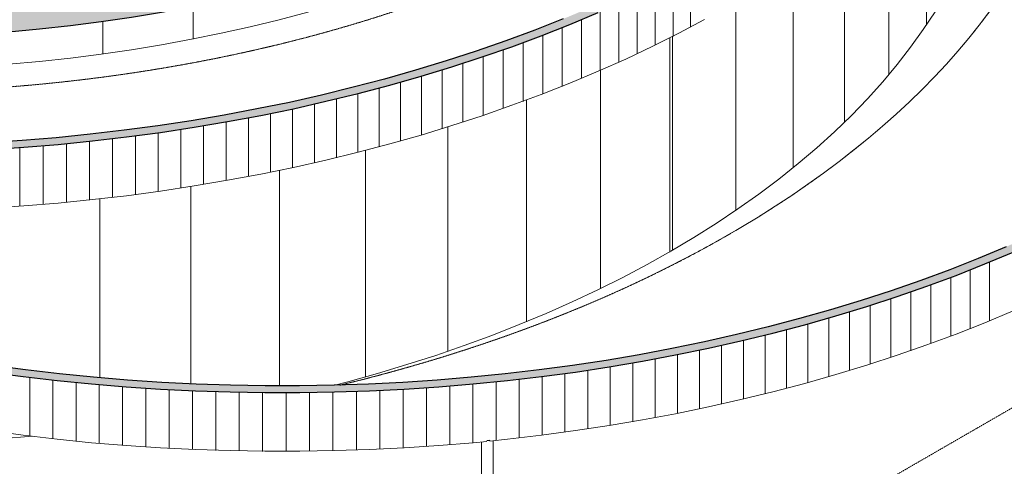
# Model space of a CAD drawing. Header units: millimetres. Extents: x 2807 to 348062, y -35711 to 43067.
# Tile 166 of 191: x 146172 to 158769, y -23054 to -17341. Entities that reach past the tile are written whole.
import ezdxf

# ---------------------------------------------------------------- set-up
doc = ezdxf.new("R2010")
doc.units = ezdxf.units.MM
doc.linetypes.add('THO_hhidden', pattern=[2.5, 1.5, -1])
doc.linetypes.add('THO_hidden', pattern=[6, 3, -3])
for name, color, linetype, lineweight, true_color in [('A-AREA', 1, 'Continuous', 13, 0xff0000), ('A-DETL', 7, 'Continuous', 13, 0x00a600), ('G-ANNO-SYMB', 7, 'THO_hidden', 13, 0xff8040)]:
    doc.layers.add(name, color=color, linetype=linetype, lineweight=lineweight, true_color=true_color)
for name, color, linetype, lineweight in [('A-WALL-PATT', 7, 'Continuous', 25), ('I-WALL', 7, 'Continuous', 18), ('S-COLS', 7, 'Continuous', 13)]:
    doc.layers.add(name, color=color, linetype=linetype, lineweight=lineweight)

# ---------------------------------------------------------------- blocks, each defined once
blk = doc.blocks.new('FP_406-01 isometrie 1e verdieping _plotview_')
at = {"layer": 'A-WALL-PATT', "color": 8, "lineweight": 13, "true_color": 0x808080}
for p, q in [((72361, -14710), (72361, -14072)), ((72263, -15400), (72263, -14215)), ((72067, -16084), (72067, -14478)), ((71774, -16755), (71774, -14834)), ((71386, -17411), (71386, -15252)), ((70905, -18045), (70905, -15707)), ((70335, -18655), (70335, -16179)), ((69680, -19236), (69680, -16651)), ((68945, -19783), (68945, -17113)), ((68134, -20293), (68134, -17555))]:
    blk.add_line(p, q, dxfattribs=at)
at = {"layer": 'I-WALL'}
for p, q in [((72371, -10810), (72371, -10794)), ((72371, -14370), (72371, -14058))]:
    blk.add_line(p, q, dxfattribs=at)
blk = doc.blocks.new('FP_407-01 isometrie 1e verdieping _plotview_')
at = {"layer": 'A-WALL-PATT', "color": 8, "lineweight": 13, "true_color": 0x808080}
for p, q in [((68100, -20313), (68100, -17572)), ((67216, -20781), (67216, -17987)), ((66268, -21206), (66268, -18367)), ((65263, -21584), (65263, -18711)), ((64207, -21913), (64207, -19011)), ((63107, -22024), (63107, -19267)), ((61972, -21999), (61972, -19475)), ((60809, -21922), (60809, -19632))]:
    blk.add_line(p, q, dxfattribs=at)
blk = doc.blocks.new('FP_413-01 isometrie 1e verdieping _plotview_')
at = {"layer": 'A-WALL-PATT', "color": 8, "lineweight": 13, "true_color": 0x808080}
for p, q in [((62001, -17590), (62001, -17174)), ((60848, -17780), (60848, -17364))]:
    blk.add_line(p, q, dxfattribs=at)
blk = doc.blocks.new('FP_417-01 isometrie 1e verdieping _plotview_')
at = {"layer": 'A-WALL-PATT', "color": 252, "lineweight": 13, "true_color": 0x9c978e}
for p, q in [((68365, -17438), (68365, -16687)), ((68142, -17554), (68142, -16803)), ((67915, -17667), (67915, -16916)), ((67684, -17777), (67684, -17027)), ((67211, -17991), (67211, -17240)), ((67449, -17885), (67449, -17135)), ((66970, -18094), (66970, -17343)), ((66725, -18194), (66725, -17443)), ((66225, -18386), (66225, -17635)), ((66477, -18291), (66477, -17540)), ((65971, -18477), (65971, -17727)), ((65713, -18566), (65713, -17816)), ((65190, -18735), (65190, -17985)), ((65453, -18652), (65453, -17902)), ((64924, -18816), (64924, -18065)), ((64384, -18967), (64384, -18216)), ((64655, -18893), (64655, -18142)), ((63835, -19106), (63835, -18356)), ((64110, -19038), (64110, -18287)), ((63276, -19233), (63276, -18483)), ((63556, -19171), (63556, -18421)), ((62710, -19348), (62710, -18597)), ((62994, -19292), (62994, -18541)), ((61847, -19496), (61847, -18745)), ((62136, -19450), (62136, -18699)), ((62424, -19400), (62424, -18650)), ((60971, -19615), (60971, -18864)), ((61264, -19579), (61264, -18828)), ((61557, -19539), (61557, -18788)), ((59787, -19728), (59787, -18977)), ((60085, -19705), (60085, -18954)), ((60381, -19678), (60381, -18927)), ((60677, -19648), (60677, -18897))]:
    blk.add_line(p, q, dxfattribs=at)
blk = doc.blocks.new('NLRS_28_SCO_UN_houten kolom rond_gen_bcb - rond 150-V621-01 isometrie 1e verdieping _plotview_')
at = {"layer": 'S-COLS'}
for p, q in [((65693, -22741), (65693, -25696)), ((65799, -22722), (65795, -22723)), ((65843, -25696), (65843, -22726))]:
    blk.add_line(p, q, dxfattribs=at)
for points in [[(65795, -22723, 0), (65766, -22726, 0), (65762, -22726, 0)], [(65795, -25736, 0), (65766, -25739, 0), (65737, -25735, 0), (65713, -25726, 0), (65698, -25711, 0), (65693, -25695, 0)], [(65843, -25696, 0), (65843, -25697, 0), (65836, -25713, 0), (65819, -25727, 0), (65795, -25736, 0)]]:
    blk.add_polyline3d(points, dxfattribs=at)
blk = doc.blocks.new('FP_625-01 isometrie 1e verdieping _plotview_')
at = {"layer": 'A-WALL-PATT', "color": 252, "lineweight": 13, "true_color": 0x9c978e}
for p, q in [((72190, -21195), (72190, -20445)), ((71695, -21391), (71695, -20640)), ((71944, -21294), (71944, -20544)), ((71442, -21484), (71442, -20734)), ((71186, -21575), (71186, -20824)), ((70666, -21748), (70666, -20997)), ((70928, -21663), (70928, -20912)), ((70135, -21909), (70135, -21158)), ((70402, -21830), (70402, -21079)), ((69866, -21985), (69866, -21234)), ((69319, -22128), (69319, -21378)), ((69594, -22058), (69594, -21307)), ((68764, -22259), (68764, -21509)), ((69043, -22195), (69043, -21445)), ((68200, -22378), (68200, -21627)), ((68483, -22320), (68483, -21569)), ((67340, -22532), (67340, -21781)), ((67629, -22484), (67629, -21733)), ((67915, -22432), (67915, -21682)), ((59915, -22669), (59915, -21918)), ((66467, -22657), (66467, -21906)), ((66760, -22619), (66760, -21868)), ((67051, -22577), (67051, -21826)), ((60209, -22703), (60209, -21952)), ((60505, -22734), (60505, -21983)), ((60801, -22762), (60801, -22011)), ((61098, -22786), (61098, -22035)), ((65286, -22779), (65286, -22028)), ((65583, -22753), (65583, -22002)), ((65878, -22724), (65878, -21974)), ((66173, -22692), (66173, -21942)), ((61396, -22807), (61396, -22056)), ((61694, -22825), (61694, -22074)), ((61993, -22839), (61993, -22089)), ((62292, -22850), (62292, -22100)), ((62592, -22858), (62592, -22107)), ((62892, -22863), (62892, -22112)), ((63192, -22864), (63192, -22113)), ((63492, -22862), (63492, -22111)), ((63792, -22856), (63792, -22105)), ((64092, -22847), (64092, -22096)), ((64391, -22835), (64391, -22084)), ((64690, -22820), (64690, -22069)), ((64988, -22801), (64988, -22050))]:
    blk.add_line(p, q, dxfattribs=at)

msp = doc.modelspace()

# ---------------------------------------------------------------- hatches: boundary and pattern name
at = {"layer": 'A-WALL-PATT', "lineweight": 18, "true_color": 0x808080}
for points in [[(144446, -19046), (144891, -19038), (145336, -19024), (145847, -18997), (146223, -18972), (146664, -18936), (147103, -18892), (147539, -18841), (147973, -18783), (148404, -18717), (148915, -18629), (149255, -18565), (149675, -18479), (150142, -18373), (150500, -18285), (150906, -18179), (151369, -18046), (151723, -17937), (152088, -17818), (152469, -17686), (152903, -17523), (153212, -17401), (153597, -17239), (153925, -17093), (154350, -16890), (154606, -16762), (155019, -16541), (155254, -16409), (155616, -16192), (155866, -16035), (156158, -15840), (156440, -15641), (156712, -15438), (157033, -15180), (157278, -14969), (157505, -14763), (157739, -14537), (157953, -14315), (158150, -14097), (158349, -13861), (158539, -13617), (158699, -13396), (158858, -13157), (158989, -12945), (159127, -12700), (159253, -12454), (159366, -12205), (159483, -11908), (159555, -11702), (159631, -11449), (159695, -11194), (159745, -10939), (159784, -10683), (159809, -10426), (159822, -10167), (159821, -9907), (159809, -9654), (159784, -9397), (159745, -9141), (159695, -8886), (159631, -8631), (159555, -8378), (159467, -8126), (159346, -7831), (159253, -7626), (159127, -7379), (158977, -7114), (158840, -6893), (158678, -6653), (158505, -6416), (158320, -6182), (158119, -5946), (157909, -5718), (157696, -5500), (157466, -5279), (157225, -5063), (156974, -4851), (156712, -4643), (156440, -4439), (156158, -4240), (155866, -4045), (155565, -3856), (155254, -3671), (155148, -3733), (155456, -3915), (155754, -4103), (156079, -4321), (156322, -4493), (156592, -4694), (156891, -4935), (157100, -5111), (157339, -5325), (157566, -5543), (157783, -5765), (157989, -5990), (158184, -6219), (158367, -6451), (158539, -6685), (158699, -6923), (158847, -7163), (158984, -7405), (159108, -7649), (159220, -7896), (159320, -8144), (159408, -8394), (159483, -8645), (159546, -8897), (159596, -9150), (159634, -9404), (159659, -9658), (159672, -9913), (159672, -10169), (159659, -10426), (159633, -10683), (159594, -10939), (159543, -11194), (159479, -11449), (159402, -11702), (159313, -11955), (159211, -12205), (159096, -12454), (158969, -12701), (158840, -12930), (158678, -13189), (158505, -13442), (158340, -13664), (158152, -13898), (157983, -14097), (157743, -14356), (157521, -14580), (157294, -14795), (157043, -15017), (156851, -15180), (156592, -15386), (156278, -15619), (156043, -15785), (155754, -15977), (155410, -16192), (155148, -16347), (154802, -16541), (154437, -16732), (154118, -16890), (153824, -17029), (153482, -17181), (153125, -17331), (152750, -17479), (152390, -17612), (151983, -17753), (151628, -17869), (151216, -17994), (150756, -18123), (150440, -18206), (150034, -18305), (149529, -18417), (149207, -18483), (148768, -18565), (148301, -18643), (147937, -18699), (147507, -18756), (147074, -18807), (146640, -18850), (146203, -18887), (145765, -18916), (145325, -18937), (144885, -18952), (144444, -18959), (144001, -18959), (143555, -18952), (143110, -18937), (142667, -18915), (142166, -18880), (141783, -18848), (141344, -18804), (140907, -18752), (140473, -18693), (140042, -18627), (139615, -18554), (139191, -18473), (138772, -18386), (138331, -18285), (137902, -18179), (137541, -18082), (137141, -17967), (136747, -17846), (136359, -17717), (135978, -17583), (135603, -17442), (135235, -17294), (134875, -17141), (134522, -16981), (134189, -16822), (133940, -16697), (133576, -16503), (133298, -16347), (133192, -16409), (133576, -16622), (133840, -16762), (134189, -16936), (134615, -17135), (134964, -17288), (135321, -17436), (135686, -17577), (136057, -17713), (136435, -17843), (136819, -17967), (137257, -18098), (137645, -18206), (138028, -18305), (138413, -18398), (138824, -18490), (139240, -18574), (139711, -18661), (140083, -18723), (140509, -18787), (140939, -18845), (141372, -18895), (141806, -18938), (142243, -18974), (142779, -19007), (143121, -19024), (143562, -19039), (144006, -19046), (144444, -19046)], [(149529, -22111), (149755, -22111), (150200, -22103), (150756, -22083), (151089, -22067), (151532, -22037), (151983, -22000), (152411, -21957), (152848, -21906), (153282, -21848), (153713, -21782), (154140, -21710), (154564, -21630), (154984, -21544), (155399, -21451), (155809, -21350), (156215, -21244), (156614, -21130), (157008, -21010), (157396, -20884), (157778, -20751), (158153, -20612), (158520, -20466), (158881, -20315), (159234, -20158), (159579, -19995), (159959, -19804), (160243, -19653), (160563, -19474), (160873, -19289), (161175, -19100), (161466, -18905), (161800, -18668), (162021, -18503), (162342, -18245), (162587, -18034), (162823, -17820), (163048, -17602), (163262, -17380), (163465, -17155), (163658, -16926), (163848, -16682), (164009, -16460), (164167, -16222), (164298, -16010), (164436, -15766), (164573, -15493), (164675, -15270), (164776, -15020), (164864, -14767), (164940, -14514), (165003, -14259), (165054, -14004), (165092, -13748), (165118, -13491), (165131, -13232), (165131, -12976), (165116, -12700), (165092, -12463), (165054, -12206), (165003, -11951), (164940, -11696), (164864, -11443), (164776, -11191), (164675, -10940), (164561, -10691), (164436, -10444), (164298, -10200), (164149, -9958), (163987, -9718), (163813, -9481), (163628, -9247), (163432, -9016), (163224, -8789), (163005, -8565), (162775, -8344), (162534, -8128), (162282, -7916), (162021, -7708), (161749, -7504), (161466, -7305), (161175, -7110), (160873, -6921), (160563, -6736), (160457, -6798), (160764, -6980), (161063, -7168), (161352, -7361), (161631, -7558), (161900, -7759), (162160, -7966), (162409, -8176), (162647, -8390), (162875, -8608), (163092, -8830), (163298, -9055), (163493, -9284), (163676, -9516), (163848, -9750), (164008, -9988), (164156, -10228), (164293, -10470), (164417, -10714), (164529, -10961), (164629, -11209), (164717, -11459), (164792, -11710), (164855, -11962), (164905, -12215), (164943, -12469), (164968, -12723), (164981, -12978), (164980, -13234), (164968, -13491), (164942, -13748), (164903, -14004), (164852, -14259), (164788, -14514), (164701, -14795), (164622, -15020), (164520, -15270), (164405, -15519), (164278, -15766), (164149, -15995), (163987, -16254), (163813, -16507), (163649, -16729), (163461, -16963), (163262, -17194), (163052, -17422), (162830, -17645), (162596, -17866), (162352, -18082), (162160, -18245), (161900, -18451), (161631, -18652), (161352, -18850), (161063, -19042), (160764, -19230), (160457, -19413), (160140, -19590), (159815, -19762), (159482, -19929), (159140, -20090), (158791, -20246), (158434, -20396), (158070, -20539), (157699, -20677), (157321, -20809), (156891, -20948), (156546, -21053), (156150, -21165), (155749, -21271), (155343, -21370), (154931, -21463), (154437, -21563), (154077, -21630), (153600, -21710), (153246, -21764), (152816, -21821), (152384, -21872), (151949, -21915), (151512, -21952), (151074, -21981), (150634, -22002), (150194, -22017), (149753, -22024), (149309, -22024), (148864, -22017), (148301, -21996), (147975, -21980), (147533, -21950), (147074, -21911), (146653, -21869), (146216, -21817), (145782, -21758), (145351, -21692), (144924, -21619), (144500, -21538), (144079, -21451), (143665, -21357), (143211, -21244), (142850, -21147), (142450, -21032), (142056, -20911), (141668, -20782), (141286, -20648), (140912, -20507), (140544, -20359), (140183, -20206), (139831, -20046), (139582, -19929), (139249, -19762), (138924, -19590), (138607, -19413), (138501, -19474), (138878, -19683), (139149, -19827), (139486, -19995), (139924, -20200), (140273, -20353), (140630, -20501), (140994, -20642), (141366, -20778), (141744, -20908), (142166, -21043), (142518, -21149), (142954, -21271), (143315, -21365), (143722, -21463), (144133, -21555), (144620, -21653), (144968, -21717), (145391, -21788), (145847, -21856), (146248, -21910), (146680, -21960), (147115, -22003), (147552, -22039), (147990, -22068), (148430, -22089), (148870, -22104), (149311, -22111)], [(144265, -17565), (144429, -17565), (144831, -17558), (145231, -17544), (145631, -17522), (146029, -17494), (146461, -17455), (146820, -17416), (147212, -17366), (147723, -17290), (148095, -17226), (148464, -17157), (148829, -17081), (149189, -16999), (149529, -16915), (149895, -16817), (150240, -16717), (150579, -16612), (150917, -16500), (151258, -16378), (151676, -16215), (151983, -16088), (152276, -15959), (152572, -15822), (152859, -15679), (153210, -15493), (153442, -15363), (153138, -15187), (152858, -15344), (152553, -15504), (152240, -15657), (151920, -15805), (151560, -15960), (151240, -16088), (150913, -16210), (150569, -16330), (150142, -16466), (149856, -16552), (149492, -16652), (149122, -16746), (148748, -16833), (148370, -16913), (147987, -16986), (147601, -17052), (147347, -17091), (146969, -17144), (146461, -17202), (146204, -17228), (145818, -17260), (145431, -17285), (145043, -17303), (144620, -17314), (144265, -17318), (143875, -17315), (143393, -17301), (143098, -17288), (142711, -17265), (142325, -17234), (141941, -17197), (141552, -17152), (141180, -17102), (140804, -17044), (140325, -16959), (139943, -16884), (139599, -16809), (139258, -16728), (138922, -16641), (138484, -16517), (138242, -16444), (137888, -16329), (137541, -16208), (137257, -16102), (136939, -15976), (136711, -15881), (136419, -15752), (136134, -15618), (135855, -15479), (135583, -15335), (135319, -15187), (135015, -15363), (135303, -15524), (135600, -15680), (135905, -15831), (136217, -15976), (136538, -16116), (136865, -16250), (137257, -16398), (137626, -16528), (137942, -16632), (138264, -16731), (138601, -16828), (138966, -16925), (139335, -17015), (139711, -17099), (140088, -17176), (140470, -17246), (140939, -17322), (141246, -17366), (141638, -17416), (142032, -17458), (142429, -17494), (142827, -17522), (143226, -17544), (143627, -17558), (144028, -17565)]]:
    msp.add_hatch(color=8, dxfattribs=at).paths.add_polyline_path(points)

# ---------------------------------------------------------------- linework, layer by layer
at = {"layer": 'A-AREA'}
msp.add_ellipse((144223, -13714), major_axis=(15600, 0), ratio=0.57735, start_param=5.110246, end_param=6.44603, dxfattribs=at)
at = {"layer": 'A-DETL', "color": 7, "linetype": 'THO_hhidden'}
for centre, major_axis, start_param, end_param in [((144229, -10459), (13530, 0), 3.926991, 7.068584), ((144223, -13714), (15600, 0), 5.110246, 6.44603)]:
    msp.add_ellipse(centre, major_axis=major_axis, ratio=0.57735, start_param=start_param, end_param=end_param, dxfattribs=at)
at = {"layer": 'G-ANNO-SYMB'}
msp.add_line((174724, -13153), (148766, -28140), dxfattribs=at)
at = {"layer": 'I-WALL', "lineweight": 25}
for points in [[(146029, -17494, 0), (146426, -17458, 0), (146820, -17416, 0), (147212, -17366, 0), (147601, -17310, 0), (147987, -17246, 0), (148370, -17176, 0), (148748, -17099, 0), (149122, -17015, 0), (149492, -16925, 0), (149856, -16828, 0), (150216, -16725, 0), (150569, -16615, 0), (150917, -16500, 0), (151258, -16378, 0), (151593, -16250, 0), (151920, -16116, 0), (152240, -15976, 0), (152553, -15831, 0), (152858, -15680, 0), (153154, -15524, 0), (153442, -15363, 0)], [(145780, -19002, 0), (146223, -18972, 0), (146664, -18936, 0), (147103, -18892, 0), (147539, -18841, 0), (147973, -18783, 0), (148404, -18717, 0), (148832, -18645, 0), (149255, -18565, 0), (149675, -18479, 0), (150090, -18385, 0), (150500, -18285, 0), (150906, -18179, 0), (151306, -18065, 0), (151700, -17945, 0), (152088, -17818, 0), (152469, -17686, 0), (152844, -17547, 0), (153212, -17401, 0), (153572, -17250, 0)], [(153125, -17331, 0), (152761, -17474, 0), (152390, -17612, 0), (152012, -17744, 0), (151628, -17869, 0), (151237, -17988, 0), (150841, -18100, 0), (150440, -18206, 0), (150034, -18305, 0), (149623, -18398, 0), (149207, -18483, 0), (148787, -18562, 0), (148364, -18634, 0), (147937, -18699, 0), (147507, -18756, 0), (147075, -18807, 0), (146640, -18850, 0), (146203, -18887, 0), (145765, -18916, 0)], [(158791, -20246, 0), (158434, -20396, 0), (158070, -20539, 0), (157699, -20677, 0), (157321, -20809, 0), (156937, -20934, 0), (156546, -21053, 0), (156150, -21165, 0), (155749, -21271, 0), (155343, -21370, 0), (154931, -21463, 0), (154516, -21548, 0), (154096, -21627, 0), (153673, -21699, 0), (153246, -21764, 0), (152816, -21821, 0), (152384, -21872, 0), (151949, -21915, 0), (151512, -21952, 0), (151074, -21981, 0), (150634, -22002, 0), (150194, -22017, 0), (149753, -22024, 0), (149311, -22024, 0), (148870, -22017, 0), (148430, -22002, 0), (147990, -21981, 0), (147552, -21952, 0), (147115, -21915, 0), (146680, -21872, 0), (146248, -21821, 0), (145818, -21764, 0)], [(145782, -21848, 0), (146216, -21906, 0), (146653, -21957, 0), (147092, -22001, 0), (147533, -22037, 0), (147975, -22067, 0), (148419, -22089, 0), (148864, -22103, 0), (149309, -22111, 0), (149755, -22111, 0), (150200, -22103, 0), (150645, -22089, 0), (151089, -22067, 0), (151532, -22037, 0), (151972, -22001, 0), (152411, -21957, 0), (152848, -21906, 0), (153282, -21848, 0), (153713, -21782, 0), (154140, -21710, 0), (154564, -21630, 0), (154984, -21544, 0), (155399, -21451, 0), (155809, -21350, 0), (156215, -21244, 0), (156614, -21130, 0), (157008, -21010, 0), (157396, -20884, 0), (157778, -20751, 0), (158153, -20612, 0), (158520, -20466, 0), (158881, -20315, 0)]]:
    msp.add_polyline3d(points, dxfattribs=at)
at = {"layer": 'I-WALL'}
for points in [[(153442, -15779, 0), (153154, -15940, 0), (152858, -16096, 0), (152553, -16247, 0), (152240, -16392, 0), (151920, -16532, 0), (151593, -16666, 0), (151258, -16794, 0), (150917, -16915, 0), (150569, -17031, 0), (150216, -17141, 0), (149856, -17244, 0), (149492, -17341, 0), (149122, -17431, 0), (148748, -17515, 0), (148370, -17592, 0), (147987, -17662, 0), (147601, -17726, 0), (147212, -17782, 0), (146820, -17832, 0), (146426, -17874, 0), (146029, -17910, 0)], [(157883, -17239, 0), (157732, -17467, 0), (157570, -17693, 0), (157397, -17915, 0), (157213, -18135, 0), (157018, -18352, 0), (156812, -18565, 0), (156596, -18774, 0), (156368, -18980, 0), (156131, -19182, 0), (155884, -19380, 0), (155626, -19573, 0), (155359, -19762, 0), (155083, -19947, 0), (154798, -20127, 0), (154503, -20302, 0)], [(154935, -17339, 0), (154606, -17513, 0), (154270, -17681, 0), (153925, -17844, 0), (153572, -18001, 0), (153212, -18152, 0), (152844, -18297, 0), (152469, -18436, 0), (152088, -18569, 0), (151700, -18696, 0), (151306, -18816, 0), (150906, -18929, 0), (150500, -19036, 0), (150090, -19136, 0), (149675, -19230, 0), (149255, -19316, 0), (148832, -19395, 0), (148404, -19468, 0), (147973, -19533, 0), (147539, -19592, 0), (147103, -19643, 0), (146664, -19687, 0), (146223, -19723, 0), (145780, -19752, 0)], [(154503, -20302, 0), (154200, -20472, 0), (153888, -20637, 0), (153569, -20796, 0), (153241, -20951, 0), (152906, -21099, 0), (152563, -21242, 0), (152213, -21379, 0), (151857, -21510, 0), (151494, -21635, 0), (151125, -21754, 0), (150750, -21867, 0), (150369, -21973, 0), (150202, -22018, 0)], [(158881, -21066, 0), (158520, -21217, 0), (158153, -21362, 0), (157778, -21501, 0), (157396, -21634, 0), (157008, -21761, 0), (156614, -21881, 0), (156215, -21994, 0), (155809, -22101, 0), (155399, -22201, 0), (154984, -22295, 0), (154564, -22381, 0), (154140, -22461, 0), (153713, -22533, 0), (153282, -22598, 0), (152848, -22657, 0), (152411, -22708, 0), (152186, -22731, 0)], [(152150, -22735, 0), (151972, -22752, 0), (151532, -22788, 0), (151089, -22818, 0), (150645, -22840, 0), (150200, -22854, 0), (149755, -22862, 0), (149309, -22862, 0), (148864, -22854, 0), (148419, -22840, 0), (147975, -22818, 0), (147533, -22788, 0), (147092, -22752, 0), (146653, -22708, 0), (146216, -22657, 0), (145782, -22598, 0), (145351, -22533, 0), (144924, -22461, 0), (144500, -22381, 0), (144483, -22378, 0)], [(146335, -22670, 0), (145916, -22702, 0), (145495, -22727, 0), (145074, -22745, 0), (144651, -22755, 0), (144555, -22757, 0)]]:
    msp.add_polyline3d(points, dxfattribs=at)

# ---------------------------------------------------------------- block references
for name in ['FP_417-01 isometrie 1e verdieping _plotview_', 'FP_406-01 isometrie 1e verdieping _plotview_', 'FP_625-01 isometrie 1e verdieping _plotview_', 'FP_413-01 isometrie 1e verdieping _plotview_', 'FP_407-01 isometrie 1e verdieping _plotview_']:
    msp.add_blockref(name, (86388, 0), dxfattribs=at)
at = {"layer": 'S-COLS'}
msp.add_blockref('NLRS_28_SCO_UN_houten kolom rond_gen_bcb - rond 150-V621-01 isometrie 1e verdieping _plotview_', (86388, 0), dxfattribs=at)

doc.saveas('drawing.dxf')
